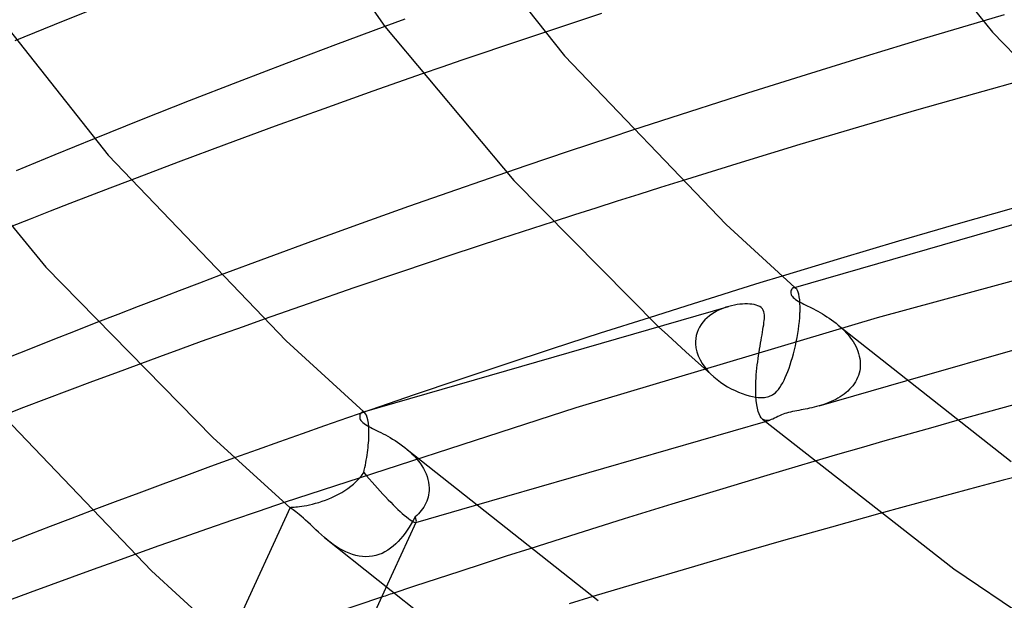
# Model space of a CAD drawing. Header units: millimetres. Extents: x -305 to 305, y -173 to 291.
# Tile 30 of 95: x -169 to -137, y 148 to 167. Entities that reach past the tile are written whole.
import ezdxf

# ---------------------------------------------------------------- set-up
doc = ezdxf.new("R2010")
doc.units = ezdxf.units.MM
doc.layers.add('HIDDEN', color=7, linetype='Continuous')
doc.layers.add('THICK', color=7, linetype='Continuous')

msp = doc.modelspace()

# ---------------------------------------------------------------- linework, layer by layer
at = {"layer": 'HIDDEN'}
for p, q in [((-156.553, 166.883), (-157.21, 166.642)), ((-136.682, 167.027), (-137.391, 166.819)), ((-152.62, 166.208), (-153.311, 165.976)), ((-151.92, 166.442), (-152.62, 166.208)), ((-153.311, 165.976), (-153.992, 165.745)), ((-154.663, 165.516), (-155.323, 165.29)), ((-153.992, 165.745), (-154.663, 165.516)), ((-155.323, 165.29), (-155.97, 165.066)), ((-149.001, 163.195), (-149.719, 162.958)), ((-166.85, 162.913), (-167.501, 162.648)), ((-149.719, 162.958), (-150.429, 162.723)), ((-167.501, 162.648), (-168.149, 162.383)), ((-150.429, 162.723), (-151.131, 162.489)), ((-168.149, 162.383), (-168.793, 162.117)), ((-151.823, 162.256), (-152.506, 162.025)), ((-151.131, 162.489), (-151.823, 162.256)), ((-168.793, 162.117), (-169.437, 161.85)), ((-152.506, 162.025), (-153.179, 161.796)), ((-166.324, 161.281), (-166.988, 161.025)), ((-165.657, 161.536), (-166.324, 161.281)), ((-148.08, 161.297), (-148.796, 161.072)), ((-147.361, 161.522), (-148.08, 161.297)), ((-166.988, 161.025), (-167.65, 160.769)), ((-148.796, 161.072), (-149.511, 160.845)), ((-167.65, 160.769), (-168.31, 160.512)), ((-150.222, 160.619), (-150.93, 160.392)), ((-149.511, 160.845), (-150.222, 160.619)), ((-168.967, 160.254), (-169.62, 159.997)), ((-168.31, 160.512), (-168.967, 160.254)), ((-150.93, 160.392), (-151.634, 160.165)), ((-130.717, 159.739), (-140.888, 156.984)), ((-162.669, 158.39), (-163.353, 158.132)), ((-144.042, 158.361), (-144.78, 158.134)), ((-163.353, 158.132), (-164.035, 157.874)), ((-144.78, 158.134), (-145.518, 157.906)), ((-143.669, 157.975), (-143.685, 157.968)), ((-143.653, 157.979), (-143.669, 157.975)), ((-143.637, 157.979), (-143.653, 157.979)), ((-143.62, 157.975), (-143.637, 157.979)), ((-143.624, 157.988), (-143.617, 157.983)), ((-143.603, 157.967), (-143.62, 157.975)), ((-143.617, 157.983), (-143.611, 157.977)), ((-143.611, 157.977), (-143.605, 157.971)), ((-143.605, 157.971), (-143.598, 157.966)), ((-164.035, 157.874), (-164.714, 157.614)), ((-146.255, 157.677), (-146.991, 157.447)), ((-145.518, 157.906), (-146.255, 157.677)), ((-143.587, 157.955), (-143.603, 157.967)), ((-143.598, 157.966), (-143.592, 157.96)), ((-143.592, 157.96), (-143.585, 157.954)), ((-143.56, 157.926), (-143.587, 157.955)), ((-143.535, 157.883), (-143.56, 157.926)), ((-143.512, 157.828), (-143.535, 157.883)), ((-143.491, 157.758), (-143.512, 157.828)), ((-143.474, 157.675), (-143.491, 157.758)), ((-143.461, 157.576), (-143.474, 157.675)), ((-165.391, 157.354), (-166.066, 157.093)), ((-164.714, 157.614), (-165.391, 157.354)), ((-146.991, 157.447), (-147.724, 157.216)), ((-145.907, 157.327), (-146.004, 157.293)), ((-145.809, 157.357), (-145.907, 157.327)), ((-143.452, 157.463), (-143.461, 157.576)), ((-143.448, 157.336), (-143.452, 157.463)), ((-143.449, 157.197), (-143.448, 157.336)), ((-166.066, 157.093), (-166.738, 156.832)), ((-147.724, 157.216), (-148.455, 156.984)), ((-146.452, 157.044), (-146.53, 156.979)), ((-146.369, 157.104), (-146.452, 157.044)), ((-146.283, 157.159), (-146.369, 157.104)), ((-146.192, 157.208), (-146.283, 157.159)), ((-146.099, 157.253), (-146.192, 157.208)), ((-146.004, 157.293), (-146.099, 157.253)), ((-143.461, 156.987), (-143.453, 157.111)), ((-143.453, 157.111), (-143.452, 157.125)), ((-143.452, 157.125), (-143.451, 157.14)), ((-143.451, 157.154), (-143.45, 157.169)), ((-143.451, 157.14), (-143.451, 157.154)), ((-143.45, 157.183), (-143.449, 157.197)), ((-143.45, 157.169), (-143.45, 157.183)), ((-161.908, 156.686), (-162.602, 156.438)), ((-161.213, 156.932), (-161.908, 156.686)), ((-140.888, 156.984), (-150.884, 153.999)), ((-148.137, 156.685), (-147.837, 156.406)), ((-146.781, 156.672), (-146.826, 156.583)), ((-146.729, 156.756), (-146.781, 156.672)), ((-146.669, 156.835), (-146.729, 156.756)), ((-146.603, 156.909), (-146.669, 156.835)), ((-146.53, 156.979), (-146.603, 156.909)), ((-143.504, 156.595), (-143.486, 156.729)), ((-143.486, 156.729), (-143.472, 156.86)), ((-143.472, 156.86), (-143.461, 156.987)), ((-142.185, 156.741), (-142.114, 156.679)), ((-142.114, 156.679), (-142.045, 156.615)), ((-162.602, 156.438), (-163.296, 156.189)), ((-147.837, 156.406), (-147.535, 156.128)), ((-146.888, 156.396), (-146.906, 156.297)), ((-146.862, 156.491), (-146.888, 156.396)), ((-146.826, 156.583), (-146.862, 156.491)), ((-143.549, 156.322), (-143.525, 156.458)), ((-143.525, 156.458), (-143.504, 156.595)), ((-142.045, 156.615), (-141.979, 156.549)), ((-141.979, 156.549), (-141.915, 156.481)), ((-141.915, 156.481), (-141.855, 156.411)), ((-141.855, 156.411), (-141.797, 156.34)), ((-141.797, 156.34), (-141.743, 156.266)), ((-163.296, 156.189), (-163.988, 155.938)), ((-147.535, 156.128), (-147.231, 155.85)), ((-146.906, 156.297), (-146.914, 156.197)), ((-146.914, 156.197), (-146.914, 156.183)), ((-146.914, 156.183), (-146.914, 156.169)), ((-146.914, 156.169), (-146.914, 156.154)), ((-146.914, 156.154), (-146.914, 156.14)), ((-146.914, 156.14), (-146.913, 156.126)), ((-146.913, 156.126), (-146.913, 156.112)), ((-146.913, 156.112), (-146.898, 155.98)), ((-143.634, 155.92), (-143.603, 156.052)), ((-143.603, 156.052), (-143.575, 156.187)), ((-143.575, 156.187), (-143.549, 156.322)), ((-141.743, 156.266), (-141.693, 156.191)), ((-141.693, 156.191), (-141.647, 156.115)), ((-141.647, 156.115), (-141.605, 156.037)), ((-141.605, 156.037), (-141.568, 155.958)), ((-164.68, 155.686), (-165.37, 155.433)), ((-163.988, 155.938), (-164.68, 155.686)), ((-147.231, 155.85), (-146.925, 155.573)), ((-146.898, 155.98), (-146.868, 155.848)), ((-146.868, 155.848), (-146.823, 155.718)), ((-146.823, 155.718), (-146.764, 155.59)), ((-143.702, 155.662), (-143.667, 155.789)), ((-143.667, 155.789), (-143.634, 155.92)), ((-141.568, 155.958), (-141.535, 155.877)), ((-141.535, 155.877), (-141.507, 155.795)), ((-141.507, 155.795), (-141.485, 155.713)), ((-141.485, 155.713), (-141.468, 155.631)), ((-146.925, 155.573), (-146.617, 155.297)), ((-146.764, 155.59), (-146.692, 155.466)), ((-146.692, 155.466), (-146.609, 155.346)), ((-143.814, 155.308), (-143.775, 155.421)), ((-143.775, 155.421), (-143.738, 155.539)), ((-143.738, 155.539), (-143.702, 155.662)), ((-141.468, 155.631), (-141.457, 155.549)), ((-141.453, 155.379), (-141.46, 155.299)), ((-141.457, 155.549), (-141.452, 155.467)), ((-141.452, 155.393), (-141.453, 155.379)), ((-141.452, 155.467), (-141.452, 155.452)), ((-141.452, 155.452), (-141.451, 155.437)), ((-141.451, 155.437), (-141.452, 155.423)), ((-141.452, 155.423), (-141.452, 155.408)), ((-141.452, 155.408), (-141.452, 155.393)), ((-146.617, 155.297), (-146.307, 155.021)), ((-146.609, 155.346), (-146.516, 155.231)), ((-146.516, 155.231), (-146.414, 155.122)), ((-146.414, 155.122), (-146.304, 155.019)), ((-143.937, 154.999), (-143.895, 155.097)), ((-143.895, 155.097), (-143.854, 155.2)), ((-143.854, 155.2), (-143.814, 155.308)), ((-141.514, 155.069), (-141.542, 154.996)), ((-141.49, 155.143), (-141.514, 155.069)), ((-141.472, 155.22), (-141.49, 155.143)), ((-141.46, 155.299), (-141.472, 155.22)), ((-146.304, 155.019), (-146.198, 154.93)), ((-146.198, 154.93), (-146.086, 154.846)), ((-146.086, 154.846), (-145.97, 154.767)), ((-145.97, 154.767), (-145.85, 154.694)), ((-144.117, 154.671), (-144.07, 154.743)), ((-144.07, 154.743), (-144.024, 154.822)), ((-144.024, 154.822), (-143.98, 154.908)), ((-143.98, 154.908), (-143.937, 154.999)), ((-142.819, 154.057), (-139.937, 154.889)), ((-141.703, 154.727), (-141.753, 154.667)), ((-141.656, 154.791), (-141.703, 154.727)), ((-141.614, 154.857), (-141.656, 154.791)), ((-141.575, 154.925), (-141.614, 154.857)), ((-141.542, 154.996), (-141.575, 154.925)), ((-145.85, 154.694), (-145.728, 154.627)), ((-145.728, 154.627), (-145.605, 154.567)), ((-145.605, 154.567), (-145.484, 154.514)), ((-145.484, 154.514), (-145.365, 154.468)), ((-145.365, 154.468), (-145.249, 154.429)), ((-145.249, 154.429), (-145.137, 154.397)), ((-145.137, 154.397), (-145.029, 154.372)), ((-144.488, 154.373), (-144.444, 154.388)), ((-144.444, 154.388), (-144.402, 154.407)), ((-144.402, 154.407), (-144.36, 154.43)), ((-144.36, 154.43), (-144.315, 154.46)), ((-144.315, 154.46), (-144.268, 154.498)), ((-144.268, 154.498), (-144.217, 154.547)), ((-144.217, 154.547), (-144.166, 154.605)), ((-144.166, 154.605), (-144.117, 154.671)), ((-142.054, 154.403), (-142.123, 154.358)), ((-141.988, 154.45), (-142.054, 154.403)), ((-141.925, 154.501), (-141.988, 154.45)), ((-141.865, 154.553), (-141.925, 154.501)), ((-141.807, 154.609), (-141.865, 154.553)), ((-141.753, 154.667), (-141.807, 154.609)), ((-145.029, 154.372), (-144.928, 154.354)), ((-144.928, 154.354), (-144.837, 154.343)), ((-144.837, 154.343), (-144.758, 154.339)), ((-144.758, 154.339), (-144.69, 154.339)), ((-144.69, 154.339), (-144.632, 154.343)), ((-144.632, 154.343), (-144.581, 154.35)), ((-144.581, 154.35), (-144.533, 154.36)), ((-144.533, 154.36), (-144.488, 154.373)), ((-142.819, 154.057), (-142.899, 154.035)), ((-142.737, 154.082), (-142.819, 154.057)), ((-142.656, 154.109), (-142.737, 154.082)), ((-142.575, 154.138), (-142.656, 154.109)), ((-142.496, 154.169), (-142.575, 154.138)), ((-142.418, 154.202), (-142.496, 154.169)), ((-142.341, 154.237), (-142.418, 154.202)), ((-142.266, 154.275), (-142.341, 154.237)), ((-142.193, 154.315), (-142.266, 154.275)), ((-142.123, 154.358), (-142.193, 154.315)), ((-150.884, 153.999), (-160.548, 150.853)), ((-157.68, 153.931), (-158.455, 153.662)), ((-157.947, 153.853), (-157.961, 153.849)), ((-157.934, 153.854), (-157.947, 153.853)), ((-157.92, 153.853), (-157.934, 153.854)), ((-157.906, 153.848), (-157.92, 153.853)), ((-157.914, 153.863), (-157.907, 153.857)), ((-157.907, 153.857), (-157.901, 153.852)), ((-157.892, 153.841), (-157.906, 153.848)), ((-157.901, 153.852), (-157.895, 153.846)), ((-157.895, 153.846), (-157.888, 153.841)), ((-157.878, 153.831), (-157.892, 153.841)), ((-157.888, 153.841), (-157.882, 153.835)), ((-157.882, 153.835), (-157.875, 153.829)), ((-157.848, 153.797), (-157.878, 153.831)), ((-157.819, 153.747), (-157.848, 153.797)), ((-157.794, 153.68), (-157.819, 153.747)), ((-144.127, 153.734), (-144.187, 153.705)), ((-144.067, 153.761), (-144.127, 153.734)), ((-144.009, 153.784), (-144.067, 153.761)), ((-143.952, 153.804), (-144.009, 153.784)), ((-143.893, 153.823), (-143.952, 153.804)), ((-143.831, 153.84), (-143.893, 153.823)), ((-143.764, 153.856), (-143.831, 153.84)), ((-143.695, 153.872), (-143.764, 153.856)), ((-143.625, 153.886), (-143.695, 153.872)), ((-143.554, 153.899), (-143.625, 153.886)), ((-143.485, 153.912), (-143.554, 153.899)), ((-143.417, 153.924), (-143.485, 153.912)), ((-143.349, 153.937), (-143.417, 153.924)), ((-143.279, 153.95), (-143.349, 153.937)), ((-143.206, 153.964), (-143.279, 153.95)), ((-143.132, 153.98), (-143.206, 153.964)), ((-143.056, 153.996), (-143.132, 153.98)), ((-142.978, 154.015), (-143.056, 153.996)), ((-142.899, 154.035), (-142.978, 154.015)), ((-158.455, 153.662), (-159.211, 153.397)), ((-157.773, 153.595), (-157.794, 153.68)), ((-157.756, 153.491), (-157.773, 153.595)), ((-157.744, 153.368), (-157.756, 153.491)), ((-144.654, 153.597), (-144.69, 153.621)), ((-144.616, 153.581), (-144.654, 153.597)), ((-144.576, 153.573), (-144.616, 153.581)), ((-144.599, 153.544), (-144.451, 153.586)), ((-144.536, 153.571), (-144.576, 153.573)), ((-144.494, 153.576), (-144.536, 153.571)), ((-144.45, 153.586), (-144.494, 153.576)), ((-144.402, 153.603), (-144.45, 153.586)), ((-144.352, 153.624), (-144.402, 153.603)), ((-144.299, 153.649), (-144.352, 153.624)), ((-144.245, 153.676), (-144.299, 153.649)), ((-144.187, 153.705), (-144.245, 153.676)), ((-138.254, 153.571), (-139.051, 153.347)), ((-159.957, 153.134), (-160.703, 152.869)), ((-159.211, 153.397), (-159.957, 153.134)), ((-157.739, 153.228), (-157.744, 153.368)), ((-157.74, 153.071), (-157.739, 153.228)), ((-139.845, 153.122), (-140.635, 152.897)), ((-139.051, 153.347), (-139.845, 153.122)), ((-160.703, 152.869), (-161.447, 152.603)), ((-157.768, 152.676), (-157.76, 152.755)), ((-157.76, 152.755), (-157.753, 152.833)), ((-157.753, 152.833), (-157.748, 152.91)), ((-157.748, 152.91), (-157.743, 152.985)), ((-157.743, 152.985), (-157.742, 153)), ((-157.742, 153.015), (-157.741, 153.029)), ((-157.742, 153), (-157.742, 153.015)), ((-157.741, 153.043), (-157.74, 153.057)), ((-157.741, 153.029), (-157.741, 153.043)), ((-157.74, 153.057), (-157.74, 153.071)), ((-140.635, 152.897), (-141.423, 152.67)), ((-161.447, 152.603), (-162.191, 152.334)), ((-157.813, 152.347), (-157.8, 152.43)), ((-157.8, 152.43), (-157.788, 152.513)), ((-157.788, 152.513), (-157.778, 152.595)), ((-157.778, 152.595), (-157.768, 152.676)), ((-156.475, 152.616), (-156.396, 152.547)), ((-156.396, 152.547), (-156.319, 152.474)), ((-156.319, 152.474), (-156.245, 152.399)), ((-142.207, 152.443), (-142.993, 152.214)), ((-141.423, 152.67), (-142.207, 152.443)), ((-157.875, 152.015), (-157.858, 152.098)), ((-157.858, 152.098), (-157.842, 152.18)), ((-157.842, 152.18), (-157.827, 152.264)), ((-157.827, 152.264), (-157.813, 152.347)), ((-156.245, 152.399), (-156.175, 152.322)), ((-156.175, 152.322), (-156.108, 152.242)), ((-156.108, 152.242), (-156.046, 152.159)), ((-156.046, 152.159), (-155.988, 152.074)), ((-157.988, 151.743), (-157.911, 151.852)), ((-157.911, 151.852), (-157.892, 151.933)), ((-157.892, 151.933), (-157.875, 152.015)), ((-155.988, 152.074), (-155.936, 151.987)), ((-155.936, 151.987), (-155.889, 151.898)), ((-155.889, 151.898), (-155.847, 151.807)), ((-155.847, 151.807), (-155.812, 151.715)), ((-135.895, 151.812), (-136.719, 151.594)), ((-158.34, 151.393), (-158.248, 151.47)), ((-158.248, 151.47), (-158.158, 151.553)), ((-158.158, 151.553), (-158.071, 151.644)), ((-158.071, 151.644), (-157.988, 151.743)), ((-155.812, 151.715), (-155.784, 151.622)), ((-155.784, 151.622), (-155.763, 151.529)), ((-155.763, 151.529), (-155.749, 151.435)), ((-136.719, 151.594), (-137.541, 151.375)), ((-158.856, 151.075), (-158.748, 151.13)), ((-158.748, 151.13), (-158.641, 151.189)), ((-158.641, 151.189), (-158.538, 151.253)), ((-158.538, 151.253), (-158.437, 151.32)), ((-158.437, 151.32), (-158.34, 151.393)), ((-155.749, 151.18), (-155.76, 151.108)), ((-155.749, 151.435), (-155.742, 151.342)), ((-155.743, 151.253), (-155.749, 151.18)), ((-155.742, 151.283), (-155.743, 151.268)), ((-155.743, 151.268), (-155.743, 151.253)), ((-155.742, 151.342), (-155.742, 151.327)), ((-155.742, 151.327), (-155.742, 151.312)), ((-155.742, 151.312), (-155.742, 151.297)), ((-155.742, 151.297), (-155.742, 151.283)), ((-138.36, 151.154), (-139.178, 150.933)), ((-137.541, 151.375), (-138.36, 151.154)), ((-159.706, 150.781), (-159.608, 150.804)), ((-159.608, 150.804), (-159.506, 150.831)), ((-159.506, 150.831), (-159.401, 150.862)), ((-159.401, 150.862), (-159.293, 150.897)), ((-159.293, 150.897), (-159.184, 150.935)), ((-159.184, 150.935), (-159.074, 150.978)), ((-159.074, 150.978), (-158.965, 151.024)), ((-158.965, 151.024), (-158.856, 151.075)), ((-155.849, 150.833), (-155.882, 150.769)), ((-155.82, 150.9), (-155.849, 150.833)), ((-155.796, 150.968), (-155.82, 150.9)), ((-155.776, 151.037), (-155.796, 150.968)), ((-155.76, 151.108), (-155.776, 151.037)), ((-139.178, 150.933), (-139.993, 150.71)), ((-166.942, 150.577), (-167.627, 150.318)), ((-160.355, 150.687), (-160.351, 150.691)), ((-160.355, 150.686), (-160.355, 150.687)), ((-160.354, 150.684), (-160.355, 150.686)), ((-160.354, 150.683), (-160.354, 150.684)), ((-160.352, 150.681), (-160.354, 150.683)), ((-160.351, 150.679), (-160.352, 150.681)), ((-160.351, 150.691), (-160.339, 150.695)), ((-160.349, 150.677), (-160.351, 150.679)), ((-160.339, 150.695), (-160.321, 150.697)), ((-160.321, 150.697), (-160.294, 150.699)), ((-160.294, 150.699), (-160.259, 150.702)), ((-160.259, 150.702), (-160.217, 150.705)), ((-160.217, 150.705), (-160.166, 150.709)), ((-160.166, 150.709), (-160.107, 150.715)), ((-160.107, 150.715), (-160.041, 150.722)), ((-160.041, 150.722), (-159.967, 150.733)), ((-159.967, 150.733), (-159.886, 150.746)), ((-159.886, 150.746), (-159.799, 150.762)), ((-159.799, 150.762), (-159.706, 150.781)), ((-156.188, 150.198), (-154.235, 150.762)), ((-156.101, 150.48), (-156.155, 150.428)), ((-156.051, 150.533), (-156.101, 150.48)), ((-156.004, 150.589), (-156.051, 150.533)), ((-155.96, 150.647), (-156.004, 150.589)), ((-155.919, 150.707), (-155.96, 150.647)), ((-155.882, 150.769), (-155.919, 150.707)), ((-139.993, 150.71), (-140.805, 150.487)), ((-167.627, 150.318), (-168.309, 150.057)), ((-156.169, 150.214), (-157.186, 148.005)), ((-156.339, 150.148), (-156.405, 150.039)), ((-156.274, 150.261), (-156.339, 150.148)), ((-156.21, 150.379), (-156.274, 150.261)), ((-156.155, 150.428), (-156.21, 150.379)), ((-168.309, 150.057), (-168.99, 149.796)), ((-156.542, 149.837), (-156.614, 149.742)), ((-156.472, 149.936), (-156.542, 149.837)), ((-156.405, 150.039), (-156.472, 149.936)), ((-168.99, 149.796), (-169.667, 149.534)), ((-159.12, 149.616), (-159.212, 149.693)), ((-159.025, 149.542), (-159.12, 149.616)), ((-158.927, 149.469), (-159.025, 149.542)), ((-156.848, 149.483), (-156.933, 149.407)), ((-156.767, 149.565), (-156.848, 149.483)), ((-156.689, 149.651), (-156.767, 149.565)), ((-156.614, 149.742), (-156.689, 149.651)), ((-158.826, 149.4), (-158.927, 149.469)), ((-158.723, 149.336), (-158.826, 149.4)), ((-158.617, 149.276), (-158.723, 149.336)), ((-158.509, 149.222), (-158.617, 149.276)), ((-158.4, 149.174), (-158.509, 149.222)), ((-158.289, 149.134), (-158.4, 149.174)), ((-157.306, 149.17), (-157.407, 149.13)), ((-157.208, 149.218), (-157.306, 149.17)), ((-157.113, 149.274), (-157.208, 149.218)), ((-157.022, 149.338), (-157.113, 149.274)), ((-156.933, 149.407), (-157.022, 149.338)), ((-152.409, 149.322), (-153.185, 149.073)), ((-166.191, 148.884), (-166.886, 148.633)), ((-165.495, 149.132), (-166.191, 148.884)), ((-158.177, 149.102), (-158.289, 149.134)), ((-158.064, 149.078), (-158.177, 149.102)), ((-157.951, 149.063), (-158.064, 149.078)), ((-157.839, 149.058), (-157.951, 149.063)), ((-157.728, 149.062), (-157.839, 149.058)), ((-157.619, 149.075), (-157.728, 149.062)), ((-157.512, 149.098), (-157.619, 149.075)), ((-157.407, 149.13), (-157.512, 149.098)), ((-153.185, 149.073), (-153.956, 148.824)), ((-166.886, 148.633), (-167.58, 148.382)), ((-154.721, 148.575), (-155.48, 148.327)), ((-153.956, 148.824), (-154.721, 148.575)), ((-167.58, 148.382), (-168.273, 148.129)), ((-155.48, 148.327), (-156.231, 148.079)), ((-168.965, 147.875), (-169.655, 147.62)), ((-168.273, 148.129), (-168.965, 147.875)), ((-156.231, 148.079), (-156.975, 147.833)), ((-157.318, 147.719), (-158.962, 147.167)), ((-150.313, 147.739), (-151.097, 147.5))]:
    msp.add_line(p, q, dxfattribs=at)
for start_param, end_param in [(1.487186, 2.503416), (2.503416, 3.092223), (-3.091119, -2.763541), (3.092223, 3.192066)]:
    msp.add_ellipse((-157.609, 151.869), major_axis=(-1.432, 1.666), ratio=0.109742, start_param=start_param, end_param=end_param, dxfattribs=at)
at = {"layer": 'THICK'}
for p, q in [((-160.318, 171.089), (-157.208, 166.639)), ((-140.858, 171.198), (-137.075, 166.453)), ((-155.098, 170.514), (-151.258, 165.663)), ((-170.624, 167.722), (-166.388, 162.372)), ((-166.262, 167.459), (-167.879, 166.811)), ((-167.879, 166.811), (-169.473, 166.163)), ((-150.027, 167.068), (-151.92, 166.442)), ((-137.391, 166.819), (-139.335, 166.24)), ((-157.21, 166.642), (-158.852, 166.031)), ((-157.208, 166.639), (-152.939, 161.535)), ((-139.335, 166.24), (-141.29, 165.645)), ((-137.075, 166.453), (-132.106, 161.313)), ((-158.852, 166.031), (-160.483, 165.415)), ((-151.258, 165.663), (-145.893, 160.07)), ((-141.29, 165.645), (-143.247, 165.039)), ((-160.483, 165.415), (-162.1, 164.794)), ((-155.97, 165.066), (-157.614, 164.49)), ((-143.247, 165.039), (-145.192, 164.426)), ((-135.715, 164.956), (-137.662, 164.41)), ((-162.1, 164.794), (-163.702, 164.169)), ((-163.702, 164.169), (-165.286, 163.542)), ((-157.614, 164.49), (-159.235, 163.913)), ((-145.192, 164.426), (-147.114, 163.81)), ((-137.662, 164.41), (-139.591, 163.858)), ((-172.95, 164.128), (-168.454, 158.663)), ((-159.235, 163.913), (-160.851, 163.328)), ((-139.591, 163.858), (-141.511, 163.298)), ((-165.286, 163.542), (-166.85, 162.913)), ((-147.114, 163.81), (-149.001, 163.195)), ((-160.851, 163.328), (-162.462, 162.737)), ((-141.511, 163.298), (-143.452, 162.72)), ((-162.462, 162.737), (-164.064, 162.139)), ((-143.452, 162.72), (-145.405, 162.127)), ((-166.388, 162.372), (-160.486, 156.219)), ((-164.064, 162.139), (-165.657, 161.536)), ((-145.405, 162.127), (-147.361, 161.522)), ((-143.667, 157.976), (-129.802, 161.978)), ((-153.179, 161.796), (-154.84, 161.224)), ((-152.939, 161.535), (-148.137, 156.685)), ((-154.84, 161.224), (-156.426, 160.667)), ((-156.426, 160.667), (-157.995, 160.108)), ((-136.375, 160.617), (-138.288, 160.071)), ((-157.995, 160.108), (-159.56, 159.542)), ((-151.634, 160.165), (-153.348, 159.607)), ((-145.893, 160.07), (-143.624, 157.988)), ((-138.288, 160.071), (-140.189, 159.517)), ((-153.348, 159.607), (-155.025, 159.053)), ((-159.56, 159.542), (-161.118, 158.969)), ((-140.189, 159.517), (-142.109, 158.947)), ((-161.118, 158.969), (-162.669, 158.39)), ((-155.025, 159.053), (-156.657, 158.506)), ((-168.454, 158.663), (-162.916, 153.009)), ((-142.109, 158.947), (-144.042, 158.361)), ((-156.657, 158.506), (-158.237, 157.969)), ((-158.237, 157.969), (-159.756, 157.444)), ((-139.937, 154.889), (-128.576, 158.169)), ((-143.752, 157.867), (-143.757, 157.831)), ((-143.757, 157.831), (-143.755, 157.792)), ((-143.755, 157.792), (-143.745, 157.754)), ((-143.741, 157.899), (-143.752, 157.867)), ((-143.745, 157.754), (-143.727, 157.717)), ((-143.726, 157.927), (-143.741, 157.899)), ((-143.727, 157.717), (-143.703, 157.683)), ((-143.707, 157.951), (-143.726, 157.927)), ((-143.685, 157.968), (-143.707, 157.951)), ((-143.703, 157.683), (-143.674, 157.65)), ((-143.674, 157.65), (-143.638, 157.619)), ((-159.756, 157.444), (-161.213, 156.932)), ((-157.955, 153.851), (-145.824, 157.353)), ((-145.717, 157.381), (-145.809, 157.357)), ((-145.624, 157.401), (-145.717, 157.381)), ((-145.533, 157.417), (-145.624, 157.401)), ((-145.444, 157.428), (-145.533, 157.417)), ((-145.357, 157.436), (-145.444, 157.428)), ((-145.274, 157.44), (-145.357, 157.436)), ((-145.194, 157.44), (-145.274, 157.44)), ((-145.118, 157.437), (-145.194, 157.44)), ((-145.045, 157.43), (-145.118, 157.437)), ((-144.974, 157.419), (-145.045, 157.43)), ((-144.906, 157.403), (-144.974, 157.419)), ((-144.843, 157.382), (-144.906, 157.403)), ((-144.786, 157.355), (-144.843, 157.382)), ((-144.737, 157.32), (-144.786, 157.355)), ((-144.697, 157.28), (-144.737, 157.32)), ((-143.638, 157.619), (-143.596, 157.587)), ((-143.596, 157.587), (-143.549, 157.556)), ((-143.549, 157.556), (-143.496, 157.525)), ((-143.496, 157.525), (-143.441, 157.494)), ((-143.441, 157.494), (-143.382, 157.464)), ((-143.382, 157.464), (-143.321, 157.433)), ((-143.321, 157.433), (-143.259, 157.402)), ((-143.259, 157.402), (-143.196, 157.371)), ((-143.196, 157.371), (-143.133, 157.34)), ((-143.133, 157.34), (-143.068, 157.307)), ((-144.668, 157.233), (-144.697, 157.28)), ((-144.648, 157.183), (-144.668, 157.233)), ((-144.636, 157.129), (-144.648, 157.183)), ((-144.63, 157.072), (-144.636, 157.129)), ((-144.631, 156.949), (-144.628, 157.011)), ((-144.628, 157.011), (-144.63, 157.072)), ((-143.068, 157.307), (-143, 157.272)), ((-143, 157.272), (-142.93, 157.235)), ((-142.93, 157.235), (-142.858, 157.196)), ((-142.858, 157.196), (-142.784, 157.154)), ((-142.784, 157.154), (-142.709, 157.111)), ((-142.709, 157.111), (-142.633, 157.065)), ((-142.633, 157.065), (-142.557, 157.016)), ((-142.557, 157.016), (-142.48, 156.965)), ((-166.738, 156.832), (-167.482, 156.54)), ((-148.455, 156.984), (-150.072, 156.466)), ((-144.679, 156.592), (-144.666, 156.673)), ((-144.666, 156.673), (-144.654, 156.748)), ((-144.654, 156.748), (-144.644, 156.819)), ((-144.644, 156.819), (-144.636, 156.886)), ((-144.636, 156.886), (-144.631, 156.949)), ((-142.48, 156.965), (-142.404, 156.912)), ((-142.404, 156.912), (-142.329, 156.857)), ((-142.329, 156.857), (-142.256, 156.8)), ((-142.256, 156.8), (-142.185, 156.741)), ((-142.183, 156.739), (-136.455, 152.22)), ((-167.482, 156.54), (-168.222, 156.248)), ((-150.072, 156.466), (-151.666, 155.949)), ((-144.726, 156.328), (-144.71, 156.419)), ((-144.71, 156.419), (-144.694, 156.508)), ((-144.694, 156.508), (-144.679, 156.592)), ((-168.222, 156.248), (-168.959, 155.955)), ((-160.486, 156.219), (-157.914, 153.863)), ((-144.793, 155.94), (-144.776, 156.04)), ((-144.776, 156.04), (-144.76, 156.138)), ((-144.76, 156.138), (-144.743, 156.234)), ((-144.743, 156.234), (-144.726, 156.328)), ((-168.959, 155.955), (-169.691, 155.662)), ((-151.666, 155.949), (-153.231, 155.434)), ((-144.839, 155.63), (-144.824, 155.734)), ((-144.824, 155.734), (-144.809, 155.838)), ((-144.809, 155.838), (-144.793, 155.94)), ((-165.37, 155.433), (-166.138, 155.149)), ((-153.231, 155.434), (-154.759, 154.925)), ((-144.878, 155.309), (-144.866, 155.416)), ((-144.866, 155.416), (-144.853, 155.523)), ((-144.853, 155.523), (-144.839, 155.63)), ((-166.138, 155.149), (-166.904, 154.864)), ((-144.905, 154.983), (-144.898, 155.092)), ((-144.898, 155.092), (-144.888, 155.2)), ((-144.888, 155.2), (-144.878, 155.309)), ((-171.033, 154.95), (-164.949, 148.597)), ((-166.904, 154.864), (-167.668, 154.578)), ((-154.759, 154.925), (-156.244, 154.423)), ((-144.918, 154.667), (-144.915, 154.77)), ((-144.915, 154.77), (-144.911, 154.876)), ((-144.911, 154.876), (-144.905, 154.983)), ((-167.668, 154.578), (-168.43, 154.291)), ((-156.244, 154.423), (-157.68, 153.931)), ((-144.918, 154.565), (-144.918, 154.667)), ((-144.916, 154.467), (-144.918, 154.565)), ((-144.916, 154.452), (-144.916, 154.467)), ((-144.915, 154.437), (-144.916, 154.452)), ((-144.915, 154.423), (-144.915, 154.437)), ((-144.914, 154.408), (-144.915, 154.423)), ((-144.914, 154.394), (-144.914, 154.408)), ((-144.913, 154.38), (-144.914, 154.394)), ((-144.902, 154.233), (-144.913, 154.38)), ((-168.43, 154.291), (-169.19, 154.003)), ((-144.886, 154.1), (-144.902, 154.233)), ((-144.864, 153.982), (-144.886, 154.1)), ((-136.359, 154.097), (-138.254, 153.571)), ((-169.19, 154.003), (-169.946, 153.713)), ((-158.037, 153.758), (-158.045, 153.724)), ((-158.024, 153.789), (-158.037, 153.758)), ((-158.006, 153.816), (-158.024, 153.789)), ((-157.985, 153.836), (-158.006, 153.816)), ((-157.961, 153.849), (-157.985, 153.836)), ((-144.838, 153.879), (-144.864, 153.982)), ((-144.807, 153.792), (-144.838, 153.879)), ((-144.772, 153.72), (-144.807, 153.792)), ((-158.045, 153.724), (-158.046, 153.685)), ((-158.046, 153.685), (-158.039, 153.646)), ((-158.039, 153.646), (-158.025, 153.607)), ((-158.025, 153.607), (-158.003, 153.571)), ((-158.003, 153.571), (-157.976, 153.538)), ((-157.976, 153.538), (-157.942, 153.505)), ((-157.942, 153.505), (-157.9, 153.473)), ((-157.9, 153.473), (-157.853, 153.44)), ((-157.853, 153.44), (-157.8, 153.408)), ((-157.8, 153.408), (-157.742, 153.376)), ((-154.235, 150.762), (-144.599, 153.544)), ((-144.733, 153.664), (-144.772, 153.72)), ((-144.69, 153.621), (-144.733, 153.664)), ((-144.695, 153.625), (-138.352, 148.653)), ((-157.742, 153.376), (-157.681, 153.344)), ((-157.681, 153.344), (-157.619, 153.312)), ((-157.619, 153.312), (-157.555, 153.28)), ((-157.555, 153.28), (-157.489, 153.247)), ((-157.489, 153.247), (-157.419, 153.213)), ((-157.419, 153.213), (-157.347, 153.176)), ((-157.347, 153.176), (-157.272, 153.137)), ((-157.272, 153.137), (-157.194, 153.096)), ((-157.194, 153.096), (-157.115, 153.053)), ((-162.916, 153.009), (-160.349, 150.677)), ((-157.115, 153.053), (-157.035, 153.007)), ((-157.035, 153.007), (-156.953, 152.958)), ((-156.953, 152.958), (-156.872, 152.907)), ((-156.872, 152.907), (-156.791, 152.854)), ((-156.791, 152.854), (-156.71, 152.798)), ((-156.71, 152.798), (-156.63, 152.74)), ((-156.63, 152.74), (-156.552, 152.679)), ((-156.552, 152.679), (-156.475, 152.616)), ((-156.472, 152.613), (-150.136, 147.608)), ((-162.191, 152.334), (-162.988, 152.045)), ((-142.993, 152.214), (-144.553, 151.752)), ((-162.988, 152.045), (-163.782, 151.755)), ((-164.575, 151.462), (-165.367, 151.169)), ((-163.782, 151.755), (-164.575, 151.462)), ((-144.553, 151.752), (-146.124, 151.28)), ((-165.367, 151.169), (-166.156, 150.874)), ((-146.124, 151.28), (-147.701, 150.799)), ((-166.156, 150.874), (-166.942, 150.577)), ((-160.548, 150.853), (-161.415, 150.558)), ((-147.701, 150.799), (-149.278, 150.31)), ((-160.355, 150.688), (-162.42, 146.202)), ((-161.415, 150.558), (-162.264, 150.266)), ((-160.335, 150.667), (-160.349, 150.677)), ((-160.313, 150.653), (-160.335, 150.667)), ((-160.285, 150.634), (-160.313, 150.653)), ((-160.249, 150.611), (-160.285, 150.634)), ((-160.208, 150.583), (-160.249, 150.611)), ((-160.16, 150.548), (-160.208, 150.583)), ((-160.106, 150.507), (-160.16, 150.548)), ((-160.047, 150.46), (-160.106, 150.507)), ((-140.805, 150.487), (-142.404, 150.042)), ((-162.264, 150.266), (-163.094, 149.979)), ((-159.983, 150.406), (-160.047, 150.46)), ((-159.913, 150.343), (-159.983, 150.406)), ((-159.838, 150.275), (-159.913, 150.343)), ((-159.76, 150.201), (-159.838, 150.275)), ((-159.677, 150.123), (-159.76, 150.201)), ((-149.278, 150.31), (-150.849, 149.817)), ((-163.094, 149.979), (-163.903, 149.696)), ((-159.592, 150.041), (-159.677, 150.123)), ((-159.503, 149.956), (-159.592, 150.041)), ((-159.41, 149.869), (-159.503, 149.956)), ((-159.314, 149.782), (-159.41, 149.869)), ((-150.849, 149.817), (-152.409, 149.322)), ((-142.404, 150.042), (-143.992, 149.593)), ((-163.903, 149.696), (-164.699, 149.415)), ((-159.215, 149.696), (-159.314, 149.782)), ((-159.215, 149.696), (-152.596, 144.453)), ((-143.992, 149.593), (-145.569, 149.142)), ((-164.699, 149.415), (-165.495, 149.132)), ((-145.569, 149.142), (-147.137, 148.685)), ((-164.949, 148.597), (-162.397, 146.253)), ((-147.137, 148.685), (-148.719, 148.218)), ((-138.352, 148.653), (-131.238, 143.854)), ((-148.719, 148.218), (-150.313, 147.739)), ((-157.186, 148.005), (-159.234, 143.558)), ((-157.261, 147.738), (-157.318, 147.719)), ((-157.204, 147.757), (-157.261, 147.738)), ((-157.147, 147.776), (-157.204, 147.757)), ((-157.089, 147.795), (-157.147, 147.776)), ((-157.032, 147.814), (-157.089, 147.795)), ((-156.975, 147.833), (-157.032, 147.814))]:
    msp.add_line(p, q, dxfattribs=at)

doc.saveas('drawing.dxf')
